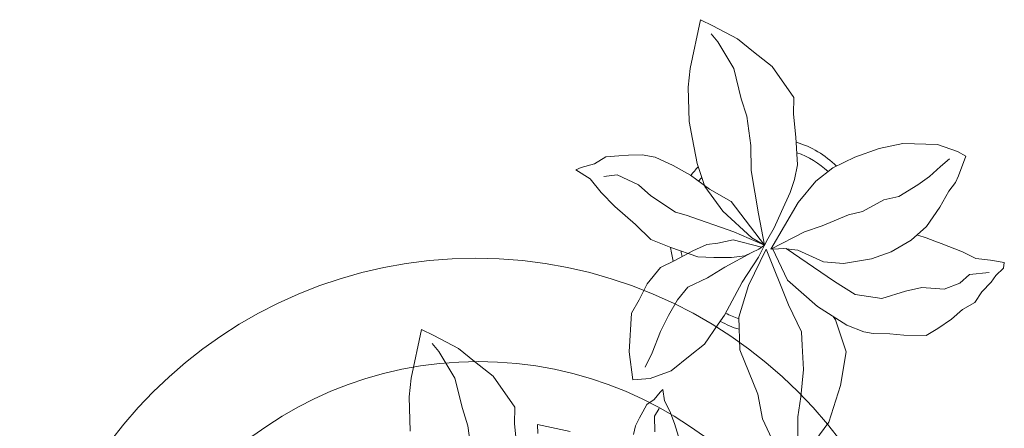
# Model space of a CAD drawing. Header units: millimetres. Extents: x 0 to 11.7, y 0 to 17.
# Tile 20 of 31: x 10.473 to 11.233, y 1.127 to 1.442. Entities that reach past the tile are written whole.
import ezdxf

# ---------------------------------------------------------------- set-up
doc = ezdxf.new("R2010")
doc.units = ezdxf.units.MM
doc.layers.add('vegetacion', color=85, linetype='Continuous', lineweight=0)

# ---------------------------------------------------------------- blocks, each defined once
blk = doc.blocks.new('MACETA1-P')
for p, q in [((-0.31098, 0.42902), (-0.30826, 0.43943)), ((-0.30826, 0.43943), (-0.30404, 0.43835)), ((-0.29888, 0.43205), (-0.30404, 0.43835)), ((-0.31352, 0.41781), (-0.31098, 0.42902)), ((-0.30168, 0.41169), (-0.30156, 0.42706)), ((-0.29413, 0.42793), (-0.29888, 0.43205)), ((-0.28739, 0.42007), (-0.29413, 0.42793)), ((-0.27956, 0.41377), (-0.28739, 0.42007)), ((-0.40384, 0.39682), (-0.39707, 0.41166)), ((-0.39707, 0.41166), (-0.39275, 0.4178)), ((-0.39275, 0.4178), (-0.37822, 0.41064)), ((-0.37344, 0.40776), (-0.37822, 0.41064)), ((-0.3195, 0.40813), (-0.31352, 0.41781)), ((-0.29575, 0.40375), (-0.30168, 0.41169)), ((-0.27509, 0.40374), (-0.27956, 0.41377)), ((-0.38677, 0.39751), (-0.39202, 0.40484)), ((-0.36707, 0.40203), (-0.37344, 0.40776)), ((-0.32755, 0.39237), (-0.3195, 0.40813)), ((-0.29225, 0.39128), (-0.29575, 0.40375)), ((-0.26853, 0.39458), (-0.27509, 0.40374)), ((-0.40722, 0.37032), (-0.40384, 0.39682)), ((-0.3798, 0.38824), (-0.38677, 0.39751)), ((-0.35557, 0.39393), (-0.36707, 0.40203)), ((-0.3742, 0.37879), (-0.3798, 0.38824)), ((-0.3417, 0.38229), (-0.35557, 0.39393)), ((-0.3297, 0.38765), (-0.33306, 0.38116)), ((-0.32755, 0.39237), (-0.3297, 0.38765)), ((-0.29513, 0.37422), (-0.29225, 0.39128)), ((-0.26252, 0.38347), (-0.26853, 0.39458)), ((-0.3323, 0.36955), (-0.3417, 0.38229)), ((-0.33306, 0.38116), (-0.33558, 0.3751)), ((-0.2578, 0.37391), (-0.26252, 0.38347)), ((-0.3668, 0.36319), (-0.3742, 0.37879)), ((-0.29336, 0.36141), (-0.29513, 0.37422)), ((-0.25976, 0.35698), (-0.2578, 0.37391)), ((-0.40506, 0.35158), (-0.40722, 0.37032)), ((-0.32472, 0.35336), (-0.3323, 0.36955)), ((-0.36518, 0.35156), (-0.3668, 0.36319)), ((-0.28971, 0.34275), (-0.29336, 0.36141)), ((-0.40022, 0.33229), (-0.40506, 0.35158)), ((-0.35783, 0.33412), (-0.36518, 0.35156)), ((-0.32472, 0.35336), (-0.32094, 0.33779)), ((-0.26193, 0.34617), (-0.25976, 0.35698)), ((-0.29473, 0.32251), (-0.28971, 0.34275)), ((-0.26329, 0.33336), (-0.26193, 0.34617)), ((-0.32094, 0.33779), (-0.31926, 0.31575)), ((-0.39358, 0.31471), (-0.40022, 0.33229)), ((-0.35626, 0.32325), (-0.35783, 0.33412)), ((-0.26523, 0.32629), (-0.26329, 0.33336)), ((-0.34977, 0.30206), (-0.35626, 0.32325)), ((-0.30604, 0.30749), (-0.29473, 0.32251)), ((-0.27164, 0.31392), (-0.26523, 0.32629)), ((-0.38465, 0.30048), (-0.39358, 0.31471)), ((-0.31926, 0.31575), (-0.32205, 0.3005)), ((-0.28821, 0.2926), (-0.27164, 0.31392)), ((-0.33507, 0.27291), (-0.30604, 0.30749)), ((-0.27667, 0.30556), (-0.27944, 0.30388)), ((-0.25133, 0.3114), (-0.27667, 0.30556)), ((-0.22571, 0.30448), (-0.25133, 0.3114)), ((-0.19837, 0.29276), (-0.22571, 0.30448)), ((-0.36946, 0.28548), (-0.38465, 0.30048)), ((-0.34662, 0.2882), (-0.34977, 0.30206)), ((-0.32205, 0.3005), (-0.3328, 0.28176)), ((-0.47594, 0.27537), (-0.45052, 0.28975)), ((-0.45052, 0.28975), (-0.43784, 0.28847)), ((-0.31063, 0.27163), (-0.28821, 0.2926)), ((-0.18479, 0.28069), (-0.19837, 0.29276)), ((-0.43784, 0.28847), (-0.42, 0.28859)), ((-0.42, 0.28859), (-0.39849, 0.28779)), ((-0.39849, 0.28779), (-0.38743, 0.28431)), ((-0.38743, 0.28431), (-0.37773, 0.27999)), ((-0.3357, 0.26104), (-0.36946, 0.28548)), ((-0.3357, 0.26104), (-0.34662, 0.2882)), ((-0.3328, 0.28176), (-0.3352, 0.27054)), ((-0.48857, 0.26226), (-0.47594, 0.27537)), ((-0.37773, 0.27999), (-0.36388, 0.27192)), ((-0.29147, 0.27055), (-0.26988, 0.27842)), ((-0.26988, 0.27842), (-0.25946, 0.2779)), ((-0.25946, 0.2779), (-0.24088, 0.27714)), ((-0.24088, 0.27714), (-0.21992, 0.27314)), ((-0.36388, 0.27192), (-0.35174, 0.26516)), ((-0.33618, 0.26224), (-0.31063, 0.27163)), ((-0.33597, 0.2574), (-0.29147, 0.27055)), ((-0.33507, 0.27291), (-0.3357, 0.26104)), ((-0.21992, 0.27314), (-0.20484, 0.26946)), ((-0.20484, 0.26946), (-0.18978, 0.26806)), ((-0.49995, 0.25079), (-0.48857, 0.26226)), ((-0.35174, 0.26516), (-0.34379, 0.25956)), ((-0.34379, 0.25956), (-0.33925, 0.25637)), ((-0.43961, 0.2523), (-0.45352, 0.24942)), ((-0.41685, 0.25326), (-0.43961, 0.2523)), ((-0.39766, 0.2517), (-0.41685, 0.25326)), ((-0.36381, 0.25405), (-0.39766, 0.2517)), ((-0.33925, 0.25637), (-0.37528, 0.23415)), ((-0.33925, 0.25637), (-0.36381, 0.25405)), ((-0.33925, 0.25637), (-0.35178, 0.23374)), ((-0.33925, 0.25637), (-0.34567, 0.24725)), ((-0.33788, 0.25409), (-0.3456, 0.23286)), ((-0.33034, 0.25093), (-0.33925, 0.25637)), ((-0.33651, 0.25181), (-0.33925, 0.25637)), ((-0.33256, 0.24054), (-0.33651, 0.25181)), ((-0.33597, 0.2574), (-0.30929, 0.24113)), ((-0.3125, 0.23658), (-0.33034, 0.25093)), ((-0.51177, 0.2328), (-0.49995, 0.25079)), ((-0.47723, 0.24579), (-0.49887, 0.23556)), ((-0.45352, 0.24942), (-0.47723, 0.24579)), ((-0.34567, 0.24725), (-0.36851, 0.22687)), ((-0.33454, 0.24617), (-0.3253, 0.22443)), ((-0.20598, 0.24216), (-0.18579, 0.24923)), ((-0.33229, 0.23018), (-0.33256, 0.24054)), ((-0.28826, 0.22047), (-0.3125, 0.23658)), ((-0.30929, 0.24113), (-0.2857, 0.23134)), ((-0.2605, 0.22974), (-0.22505, 0.24041)), ((-0.22505, 0.24041), (-0.20598, 0.24216)), ((-0.51728, 0.22389), (-0.51177, 0.2328)), ((-0.49887, 0.23556), (-0.50553, 0.23092)), ((-0.37528, 0.23415), (-0.38642, 0.21832)), ((-0.35178, 0.23374), (-0.36805, 0.19857)), ((-0.3456, 0.23286), (-0.34408, 0.22067)), ((-0.33336, 0.21659), (-0.33229, 0.23018)), ((-0.2857, 0.23134), (-0.2605, 0.22974)), ((-0.48043, 0.21241), (-0.51728, 0.22389)), ((-0.36851, 0.22687), (-0.38884, 0.21488)), ((-0.34408, 0.22067), (-0.3441, 0.2122)), ((-0.3253, 0.22443), (-0.31834, 0.2102)), ((-0.2819, 0.21503), (-0.28826, 0.22047)), ((-0.38884, 0.21488), (-0.407, 0.21069)), ((-0.38642, 0.21832), (-0.39854, 0.20473)), ((-0.33524, 0.20428), (-0.33336, 0.21659)), ((-0.26741, 0.20316), (-0.2819, 0.21503)), ((-0.46644, 0.20937), (-0.48043, 0.21241)), ((-0.43976, 0.20757), (-0.46644, 0.20937)), ((-0.42607, 0.20893), (-0.43976, 0.20757)), ((-0.407, 0.21069), (-0.42607, 0.20893)), ((-0.3441, 0.2122), (-0.34015, 0.20093)), ((-0.31834, 0.2102), (-0.31261, 0.19433)), ((-0.39854, 0.20473), (-0.40731, 0.19226)), ((-0.36805, 0.19857), (-0.37113, 0.19058)), ((-0.34421, 0.1843), (-0.33524, 0.20428)), ((-0.34015, 0.20093), (-0.33414, 0.18654)), ((-0.25977, 0.19108), (-0.26741, 0.20316)), ((-0.40731, 0.19226), (-0.41496, 0.17899)), ((-0.37113, 0.19058), (-0.38544, 0.17267)), ((-0.31261, 0.19433), (-0.30357, 0.18545)), ((-0.24957, 0.17541), (-0.25977, 0.19108)), ((-0.35208, 0.16951), (-0.34421, 0.1843)), ((-0.33414, 0.18654), (-0.32968, 0.1749)), ((-0.30357, 0.18545), (-0.29221, 0.17746)), ((-0.41496, 0.17899), (-0.41769, 0.16908)), ((-0.32968, 0.1749), (-0.3182, 0.16347)), ((-0.29221, 0.17746), (-0.28052, 0.17006)), ((-0.24526, 0.15875), (-0.24957, 0.17541)), ((-0.20887, 0.17414), (-0.19499, 0.17691)), ((-0.41769, 0.16908), (-0.41833, 0.15852)), ((-0.38544, 0.17267), (-0.39491, 0.16404)), ((-0.36466, 0.15888), (-0.35208, 0.16951)), ((-0.28052, 0.17006), (-0.26475, 0.16231)), ((-0.23566, 0.16766), (-0.22686, 0.16812)), ((-0.23383, 0.16534), (-0.23566, 0.16766)), ((-0.22686, 0.16812), (-0.21858, 0.17136)), ((-0.21858, 0.17136), (-0.20887, 0.17414)), ((-0.39491, 0.16404), (-0.40413, 0.14853)), ((-0.3182, 0.16347), (-0.30645, 0.15603)), ((-0.26475, 0.16231), (-0.25419, 0.15571)), ((-0.22875, 0.16029), (-0.23383, 0.16534)), ((-0.22549, 0.15428), (-0.22875, 0.16029)), ((-0.21578, 0.15937), (-0.22132, 0.16354)), ((-0.41833, 0.15852), (-0.41852, 0.15101)), ((-0.38005, 0.14425), (-0.36466, 0.15888)), ((-0.30645, 0.15603), (-0.29685, 0.14928)), ((-0.24537, 0.14532), (-0.24526, 0.15875)), ((-0.21995, 0.15057), (-0.22549, 0.15428)), ((-0.20379, 0.15844), (-0.21578, 0.15937)), ((-0.41852, 0.15101), (-0.41876, 0.14102)), ((-0.40413, 0.14853), (-0.4038, 0.13814)), ((-0.29685, 0.14928), (-0.26716, 0.14452)), ((-0.26716, 0.14452), (-0.24537, 0.14532)), ((-0.21578, 0.1478), (-0.21995, 0.15057)), ((-0.20978, 0.14409), (-0.21578, 0.1478)), ((-0.41876, 0.14102), (-0.4142, 0.13182)), ((-0.39185, 0.13474), (-0.38005, 0.14425)), ((-0.20333, 0.14178), (-0.20978, 0.14409)), ((-0.4142, 0.13182), (-0.4124, 0.12123)), ((-0.40297, 0.12738), (-0.39185, 0.13474)), ((-0.41113, 0.11699), (-0.40297, 0.12738)), ((-0.4124, 0.12123), (-0.41113, 0.11699)), ((-0.21024, 0.09326), (-0.21812, 0.06877)), ((-0.21812, 0.06877), (-0.21115, 0.06835)), ((-0.25842, 0.03819), (-0.233, 0.05258)), ((-0.233, 0.05258), (-0.22031, 0.0513)), ((-0.22031, 0.0513), (-0.20248, 0.05141)), ((-0.27104, 0.02508), (-0.25842, 0.03819)), ((-0.28243, 0.01361), (-0.27104, 0.02508)), ((-0.19933, 0.01608), (-0.22209, 0.01512)), ((-0.29424, -0.00438), (-0.28243, 0.01361)), ((-0.25971, 0.00861), (-0.28135, -0.00162)), ((-0.236, 0.01225), (-0.25971, 0.00861)), ((-0.22209, 0.01512), (-0.236, 0.01225)), ((-0.29976, -0.01329), (-0.29424, -0.00438)), ((-0.28135, -0.00162), (-0.28801, -0.00626)), ((-0.26291, -0.02477), (-0.29976, -0.01329)), ((-0.24891, -0.02781), (-0.26291, -0.02477)), ((-0.22224, -0.02961), (-0.24891, -0.02781))]:
    blk.add_line(p, q)
for centre, radius in [((0, 0), 0.35201), ((0.01977, 0), 0.29194)]:
    blk.add_circle(centre, radius)
for radius, start, end in [(0.07554, 129.90231, 157.58793), (0.06799, 131.29477, 155.21696), (0.06799, 325.92885, 335.32272), (0.07554, 325.46291, 337.51124), (0.06799, 223.03287, 226.1659), (0.07554, 219.7737, 226.37753), (0.06799, 274.55733, 278.15652), (0.07554, 271.44858, 279.59969)]:
    blk.add_arc((-0.34621, 0.25964), radius, start, end)

msp = doc.modelspace()

# ---------------------------------------------------------------- block references
at = {"layer": 'vegetacion', "rotation": 275.4741994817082}
msp.add_blockref('MACETA1-P', (10.82544, 0.90611), dxfattribs=at)

doc.saveas('drawing.dxf')
